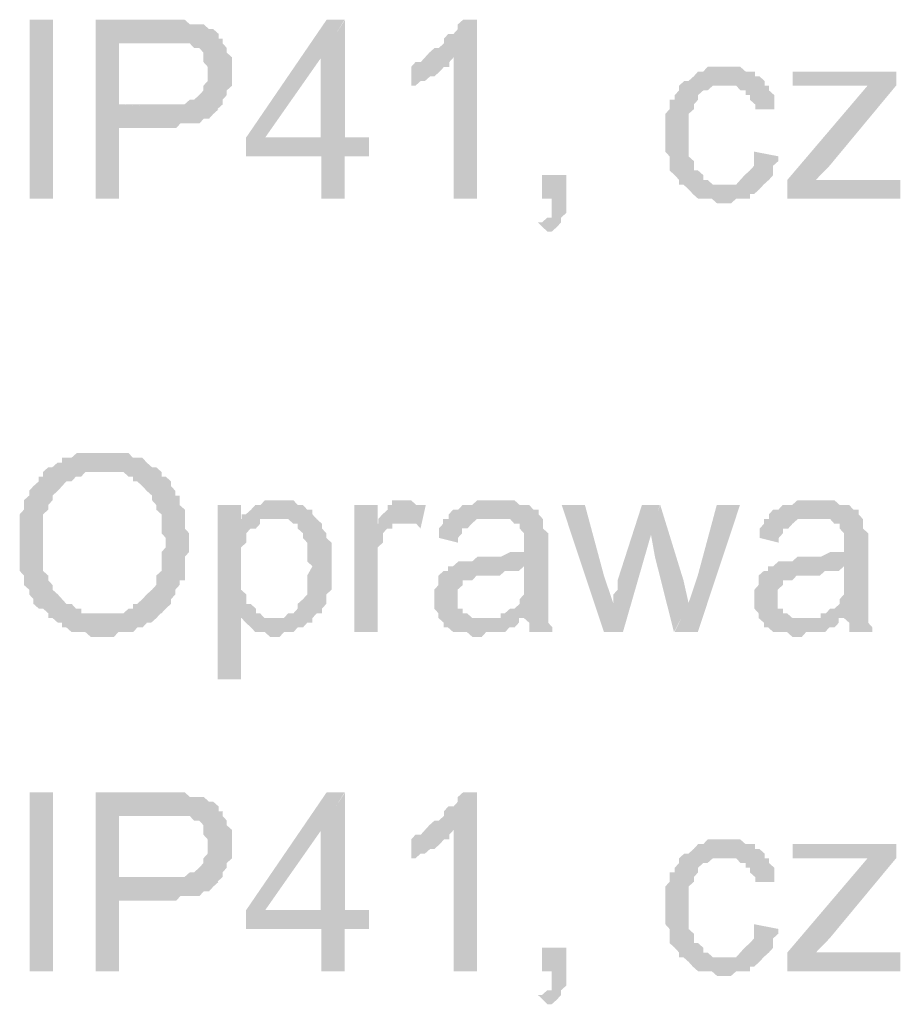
# Model space of a CAD drawing. Header units: millimetres. Extents: x -523 to 1404227, y -783705 to 1038705.
# Tile 134 of 256: x 402252 to 403044, y 231474 to 232359. Entities that reach past the tile are written whole.
import ezdxf

# ---------------------------------------------------------------- set-up
doc = ezdxf.new("R2010")
doc.units = ezdxf.units.MM
doc.linetypes.add('ACAD_ISO08W100', pattern=[36, 24, -3, 6, -3])
doc.layers.add('!!ELEKTRYKA', color=7, linetype='Continuous')

msp = doc.modelspace()

# ---------------------------------------------------------------- hatches: boundary and pattern name
at = {"layer": '!!ELEKTRYKA', "linetype": 'ACAD_ISO08W100'}
for points in [[(402379.56, 232359.2), (402320.5, 232359.2), (402320.5, 232198.33), (402341.46, 232198.33), (402341.46, 232261.84), (402384.33, 232261.84), (402388.14, 232261.84), (402392.9, 232261.84), (402396.71, 232266.07), (402400.52, 232266.07), (402405.28, 232266.07), (402409.09, 232266.07), (402413.85, 232266.07), (402417.67, 232270.3), (402422.43, 232270.3), (402426.24, 232274.53), (402426.24, 232274.53), (402431, 232278.76), (402431, 232278.76), (402341.46, 232283), (402341.46, 232338.03), (402384.33, 232338.03), (402434.81, 232342.27), (402431, 232342.27), (402431, 232346.5), (402426.24, 232350.73), (402422.43, 232350.73), (402417.67, 232354.97), (402413.85, 232354.97), (402409.09, 232354.97), (402405.28, 232354.97), (402405.28, 232354.97), (402400.52, 232359.2), (402396.71, 232359.2), (402392.9, 232359.2), (402388.14, 232359.2)], [(402544.26, 232359.21), (402528.09, 232359.21), (402455.75, 232253.38), (402455.75, 232236.45), (402523.33, 232236.45), (402523.33, 232198.34), (402544.26, 232198.34), (402544.26, 232236.45), (402566.16, 232236.45), (402566.16, 232253.38), (402544.26, 232253.38), (402472.88, 232253.38), (402523.33, 232325.35)], [(402544.64, 232359.24), (402522.75, 232325.37), (402522.75, 232253.39), (402472.31, 232253.39), (402544.64, 232253.39)], [(402663.12, 232359.22), (402650.76, 232359.22), (402650.76, 232359.22), (402646.01, 232354.98), (402646.01, 232350.75), (402642.2, 232346.52), (402637.45, 232346.52), (402633.65, 232342.29), (402633.65, 232338.05), (402628.89, 232333.82), (402625.09, 232333.82), (402620.34, 232329.59), (402620.34, 232329.59), (402616.53, 232325.36), (402642.2, 232325.36), (402642.2, 232198.34), (402663.12, 232198.34)], [(402434.54, 232342.3), (402383.11, 232338.06), (402383.11, 232338.06), (402391.68, 232338.06), (402396.45, 232338.06), (402400.26, 232338.06), (402400.26, 232338.06), (402405.02, 232338.06), (402408.83, 232333.83), (402413.59, 232333.83), (402417.4, 232329.59), (402417.4, 232329.59), (402417.4, 232325.36), (402417.4, 232321.12), (402421.21, 232316.9), (402421.21, 232312.66), (402421.21, 232308.43), (402421.21, 232304.19), (402417.4, 232299.96), (402417.4, 232295.72), (402413.59, 232291.49), (402413.59, 232291.49), (402408.83, 232287.26), (402405.02, 232287.26), (402400.26, 232283.03), (402396.45, 232283.03), (402391.68, 232283.03), (402387.87, 232283.03), (402383.11, 232283.03), (402341.2, 232283.03), (402429.78, 232278.79), (402434.54, 232283.03), (402434.54, 232287.26), (402438.35, 232291.49), (402438.35, 232295.72), (402443.12, 232299.96), (402443.12, 232304.19), (402443.12, 232308.43), (402443.12, 232312.66), (402443.12, 232312.66), (402443.12, 232316.9), (402443.12, 232321.12), (402443.12, 232325.36), (402438.35, 232329.59), (402438.35, 232333.83), (402434.54, 232338.06)], [(402616.47, 232325.34), (402612.67, 232321.1), (402607.92, 232321.1), (402604.11, 232316.87), (402604.11, 232299.93), (402604.11, 232299.93), (402607.92, 232299.93), (402612.67, 232304.17), (402616.47, 232304.17), (402621.23, 232308.41), (402625.03, 232308.41), (402625.03, 232308.41), (402629.79, 232312.64), (402633.59, 232316.87), (402638.34, 232316.87), (402638.34, 232321.1), (402642.15, 232325.34)], [(402887.59, 232316.88), (402883.79, 232316.88), (402879.04, 232316.88), (402875.24, 232316.88), (402870.5, 232316.88), (402866.7, 232312.65), (402861.95, 232312.65), (402858.16, 232308.41), (402858.16, 232308.41), (402853.41, 232304.18), (402849.61, 232304.18), (402844.86, 232299.94), (402844.86, 232295.71), (402841.07, 232291.48), (402841.07, 232287.25), (402836.32, 232287.25), (402836.32, 232283.02), (402836.32, 232278.78), (402832.52, 232274.55), (402832.52, 232270.31), (402832.52, 232266.08), (402832.52, 232261.84), (402832.52, 232257.61), (402832.52, 232249.15), (402832.52, 232244.91), (402832.52, 232240.68), (402836.32, 232236.45), (402836.32, 232232.21), (402836.32, 232227.98), (402836.32, 232223.74), (402841.07, 232219.51), (402841.07, 232219.51), (402844.86, 232215.28), (402844.86, 232211.05), (402883.79, 232211.05), (402883.79, 232211.05), (402879.04, 232211.05), (402875.24, 232211.05), (402870.5, 232215.28), (402866.7, 232215.28), (402866.7, 232219.51), (402861.95, 232223.74), (402861.95, 232223.74), (402858.16, 232223.74), (402858.16, 232227.98), (402858.16, 232232.21), (402853.41, 232236.45), (402853.41, 232240.68), (402853.41, 232244.91), (402853.41, 232249.15), (402853.41, 232257.61), (402853.41, 232257.61), (402853.41, 232261.84), (402853.41, 232266.08), (402853.41, 232270.31), (402853.41, 232274.55), (402858.16, 232278.78), (402858.16, 232283.02), (402861.95, 232287.25), (402861.95, 232291.48), (402861.95, 232291.48), (402866.7, 232295.71), (402870.5, 232295.71), (402875.24, 232299.94), (402879.04, 232299.94), (402883.79, 232299.94), (402887.59, 232299.94), (402921.77, 232299.94), (402921.77, 232304.18), (402917.02, 232308.41), (402913.22, 232308.41), (402913.22, 232312.65), (402908.48, 232312.65), (402904.68, 232312.65), (402899.93, 232316.88), (402896.13, 232316.88), (402891.39, 232316.88)], [(403040.04, 232312.63), (402947.07, 232312.63), (402947.07, 232299.93), (402993.56, 232299.93), (402998.3, 232299.93), (403002.1, 232299.93), (403005.89, 232299.93), (403010.63, 232299.93), (403014.43, 232299.93), (403040.04, 232299.93)], [(402921.89, 232299.94), (402887.72, 232299.94), (402887.72, 232299.94), (402891.52, 232299.94), (402896.27, 232299.94), (402900.06, 232295.71), (402904.81, 232295.71), (402904.81, 232291.47), (402908.6, 232291.47), (402908.6, 232287.24), (402913.35, 232283.01), (402913.35, 232278.77), (402930.43, 232278.77), (402930.43, 232283.01), (402930.43, 232287.24), (402930.43, 232291.47), (402925.69, 232295.71), (402925.69, 232299.94)], [(403039.96, 232299.97), (403014.34, 232299.97), (402942.24, 232215.3), (402942.24, 232198.37), (402967.86, 232215.3), (402980.19, 232228)], [(402912.35, 232240.69), (402912.35, 232236.46), (402912.35, 232232.22), (402912.35, 232228), (402908.55, 232223.76), (402908.55, 232223.76), (402903.8, 232219.53), (402900, 232215.3), (402900, 232215.3), (402896.21, 232211.06), (402891.46, 232211.06), (402882.92, 232211.06), (402844.94, 232211.06), (402848.74, 232211.06), (402853.49, 232206.83), (402857.28, 232202.59), (402857.28, 232202.59), (402862.03, 232198.36), (402865.83, 232198.36), (402870.57, 232198.36), (402874.37, 232198.36), (402879.12, 232194.13), (402887.66, 232194.13), (402891.46, 232194.13), (402896.21, 232198.36), (402900, 232198.36), (402903.8, 232198.36), (402908.55, 232198.36), (402908.55, 232202.59), (402912.35, 232202.59), (402917.09, 232206.83), (402917.09, 232206.83), (402920.89, 232211.06), (402925.64, 232215.3), (402925.64, 232215.3), (402929.43, 232219.53), (402929.43, 232223.76), (402929.43, 232228), (402934.18, 232232.22), (402934.18, 232236.46)], [(402743.63, 232219.53), (402721.77, 232219.53), (402721.77, 232198.36), (402730.32, 232198.36), (402730.32, 232194.12), (402730.32, 232189.89), (402730.32, 232185.66), (402730.32, 232181.42), (402726.52, 232181.42), (402721.77, 232177.19), (402717.97, 232177.19), (402726.52, 232168.73), (402726.52, 232168.73), (402730.32, 232168.73), (402735.07, 232172.95), (402735.07, 232172.95), (402738.87, 232177.19), (402738.87, 232181.42), (402743.63, 232185.66), (402743.63, 232189.89), (402743.63, 232194.12), (402743.63, 232198.36)], [(403043.76, 232215.3), (402993.47, 232215.3), (402988.73, 232215.3), (402984.93, 232215.3), (402980.19, 232215.3), (402976.39, 232215.3), (402971.65, 232215.3), (402967.86, 232215.3), (402942.24, 232198.37), (403043.76, 232198.37)], [(402328.22, 231969.75), (402328.22, 231969.75), (402319.64, 231969.75), (402315.83, 231969.75), (402312.02, 231969.75), (402307.26, 231969.75), (402303.45, 231969.75), (402298.68, 231965.52), (402294.87, 231965.52), (402290.11, 231965.52), (402290.11, 231961.29), (402286.29, 231961.29), (402281.53, 231957.05), (402277.72, 231957.05), (402328.22, 231952.82), (402332.98, 231952.82), (402336.8, 231952.82), (402341.56, 231952.82), (402345.37, 231952.82), (402350.14, 231948.59), (402353.95, 231948.59), (402353.95, 231944.35), (402357.76, 231944.35), (402362.52, 231940.11), (402366.33, 231935.88), (402366.33, 231935.88), (402371.1, 231931.65), (402371.1, 231927.41), (402374.91, 231923.18), (402374.91, 231918.95), (402379.67, 231914.71), (402379.67, 231910.48), (402379.67, 231906.25), (402379.67, 231902.01), (402379.67, 231897.78), (402383.48, 231893.55), (402383.48, 231889.32), (402383.48, 231885.08), (402379.67, 231880.85), (402379.67, 231876.62), (402379.67, 231872.38), (402379.67, 231868.15), (402379.67, 231863.92), (402374.91, 231859.68), (402374.91, 231855.45), (402374.91, 231851.21), (402371.1, 231846.98), (402366.33, 231842.74), (402366.33, 231842.74), (402366.33, 231842.74), (402362.52, 231838.51), (402357.76, 231834.28), (402353.95, 231834.28), (402353.95, 231830.04), (402350.14, 231830.04), (402345.37, 231825.81), (402341.56, 231825.81), (402336.8, 231825.81), (402332.98, 231825.81), (402328.22, 231825.81), (402379.67, 231825.81), (402379.67, 231825.81), (402383.48, 231830.04), (402388.25, 231834.28), (402388.25, 231838.51), (402392.06, 231842.74), (402392.06, 231846.98), (402392.06, 231846.98), (402395.87, 231851.21), (402395.87, 231855.45), (402400.64, 231855.45), (402400.64, 231859.68), (402400.64, 231863.92), (402400.64, 231868.15), (402400.64, 231876.62), (402404.45, 231880.85), (402404.45, 231885.08), (402404.45, 231889.32), (402404.45, 231893.55), (402404.45, 231897.78), (402400.64, 231902.01), (402400.64, 231906.25), (402400.64, 231910.48), (402400.64, 231914.71), (402400.64, 231918.95), (402395.87, 231923.18), (402395.87, 231927.41), (402395.87, 231931.65), (402392.06, 231931.65), (402392.06, 231935.88), (402388.25, 231940.11), (402388.25, 231944.35), (402383.48, 231948.59), (402379.67, 231948.59), (402379.67, 231952.82), (402374.91, 231957.05), (402371.1, 231957.05), (402366.33, 231961.29), (402366.33, 231961.29), (402362.52, 231965.52), (402357.76, 231965.52), (402353.95, 231965.52), (402350.14, 231969.75), (402345.37, 231969.75), (402341.56, 231969.75), (402336.8, 231969.75), (402332.98, 231969.75)], [(402277.92, 231957.05), (402273.15, 231952.82), (402273.15, 231948.59), (402269.34, 231948.59), (402269.34, 231944.36), (402264.58, 231940.13), (402264.58, 231940.13), (402260.76, 231935.89), (402260.76, 231931.66), (402256, 231927.42), (402256, 231923.19), (402256, 231918.95), (402252.19, 231914.72), (402252.19, 231910.49), (402252.19, 231906.26), (402252.19, 231902.02), (402252.19, 231897.79), (402252.19, 231893.55), (402252.19, 231885.09), (402252.19, 231885.09), (402252.19, 231880.85), (402252.19, 231876.62), (402252.19, 231872.39), (402252.19, 231868.16), (402252.19, 231863.92), (402256, 231859.69), (402256, 231855.45), (402256, 231851.22), (402260.76, 231846.99), (402260.76, 231846.99), (402260.76, 231842.75), (402264.58, 231838.52), (402264.58, 231834.29), (402269.34, 231830.06), (402273.15, 231830.06), (402277.92, 231825.82), (402277.92, 231821.58), (402281.73, 231821.58), (402286.5, 231817.35), (402290.31, 231817.35), (402290.31, 231813.12), (402294.12, 231813.12), (402298.88, 231808.88), (402302.7, 231808.88), (402307.46, 231808.88), (402311.27, 231808.88), (402316.04, 231804.65), (402324.62, 231804.65), (402328.43, 231804.65), (402328.43, 231804.65), (402332.24, 231804.65), (402337, 231804.65), (402340.82, 231808.88), (402345.58, 231808.88), (402349.39, 231808.88), (402354.16, 231808.88), (402357.97, 231813.12), (402362.73, 231813.12), (402366.55, 231817.35), (402366.55, 231817.35), (402370.36, 231817.35), (402375.12, 231821.58), (402378.94, 231825.82), (402328.43, 231825.82), (402328.43, 231825.82), (402319.85, 231825.82), (402316.04, 231825.82), (402311.27, 231825.82), (402307.46, 231825.82), (402307.46, 231830.06), (402302.7, 231830.06), (402298.88, 231834.29), (402294.12, 231834.29), (402290.31, 231838.52), (402286.5, 231842.75), (402286.5, 231842.75), (402286.5, 231842.75), (402281.73, 231846.99), (402281.73, 231851.22), (402277.92, 231855.45), (402277.92, 231859.69), (402273.15, 231863.92), (402273.15, 231868.16), (402273.15, 231872.39), (402273.15, 231876.62), (402273.15, 231880.85), (402273.15, 231885.09), (402273.15, 231889.32), (402273.15, 231897.79), (402273.15, 231902.02), (402273.15, 231906.26), (402273.15, 231910.49), (402273.15, 231914.72), (402277.92, 231918.95), (402277.92, 231923.19), (402281.73, 231927.42), (402281.73, 231931.66), (402281.73, 231931.66), (402286.5, 231935.89), (402290.31, 231940.13), (402290.31, 231940.13), (402294.12, 231944.36), (402298.88, 231944.36), (402302.7, 231948.59), (402307.46, 231948.59), (402311.27, 231952.82), (402316.04, 231952.82), (402319.85, 231952.82), (402324.62, 231952.82), (402328.43, 231952.82)], [(402451.16, 231923.18), (402430.22, 231923.18), (402430.22, 231766.54), (402451.16, 231766.54), (402451.16, 231821.58), (402480.67, 231821.58), (402476.86, 231821.58), (402472.1, 231821.58), (402468.3, 231825.81), (402464.49, 231825.81), (402464.49, 231830.04), (402459.73, 231834.28), (402455.92, 231834.28), (402455.92, 231838.5), (402455.92, 231842.74), (402451.16, 231846.98), (402451.16, 231851.21), (402451.16, 231855.44), (402451.16, 231859.67), (402451.16, 231868.15), (402451.16, 231868.15), (402451.16, 231872.37), (402451.16, 231876.61), (402451.16, 231880.85), (402451.16, 231885.08), (402455.92, 231889.31), (402455.92, 231893.54), (402455.92, 231897.78), (402459.73, 231902.01), (402464.49, 231902.01), (402468.3, 231906.24), (402468.3, 231910.48), (402451.16, 231910.48)], [(402485.88, 231927.4), (402481.12, 231927.4), (402477.31, 231927.4), (402472.55, 231927.4), (402468.74, 231923.16), (402463.99, 231923.16), (402463.99, 231923.16), (402460.18, 231918.94), (402455.42, 231914.7), (402451.61, 231914.7), (402481.12, 231910.47), (402485.88, 231910.47), (402489.68, 231910.47), (402493.49, 231910.47), (402498.25, 231906.23), (402502.06, 231906.23), (402502.06, 231901.99), (402506.81, 231897.77), (402506.81, 231893.53), (402510.62, 231889.3), (402510.62, 231889.3), (402510.62, 231880.83), (402510.62, 231876.6), (402510.62, 231872.37), (402515.38, 231868.13), (402515.38, 231868.13), (402510.62, 231859.66), (402510.62, 231855.43), (402510.62, 231851.2), (402510.62, 231846.96), (402510.62, 231842.73), (402506.81, 231838.49), (402506.81, 231838.49), (402502.06, 231834.27), (402502.06, 231830.03), (402498.25, 231825.8), (402493.49, 231825.8), (402489.68, 231821.56), (402485.88, 231821.56), (402481.12, 231821.56), (402451.61, 231821.56), (402455.42, 231817.33), (402455.42, 231817.33), (402460.18, 231813.1), (402463.99, 231808.86), (402463.99, 231808.86), (402468.74, 231808.86), (402472.55, 231808.86), (402477.31, 231804.63), (402481.12, 231804.63), (402481.12, 231804.63), (402485.88, 231804.63), (402489.68, 231808.86), (402493.49, 231808.86), (402498.25, 231808.86), (402502.06, 231813.1), (402506.81, 231813.1), (402510.62, 231817.33), (402515.38, 231817.33), (402515.38, 231821.56), (402519.19, 231825.8), (402523.95, 231825.8), (402523.95, 231830.03), (402527.75, 231834.27), (402527.75, 231838.49), (402527.75, 231842.73), (402532.51, 231846.96), (402532.51, 231851.2), (402532.51, 231855.43), (402532.51, 231859.66), (402532.51, 231863.9), (402532.51, 231868.13), (402532.51, 231868.13), (402532.51, 231872.37), (402532.51, 231876.6), (402532.51, 231880.83), (402532.51, 231885.06), (402532.51, 231889.3), (402527.75, 231893.53), (402527.75, 231897.77), (402527.75, 231897.77), (402523.95, 231901.99), (402523.95, 231906.23), (402519.19, 231910.47), (402515.38, 231914.7), (402515.38, 231918.94), (402510.62, 231918.94), (402510.62, 231918.94), (402506.81, 231923.16), (402502.06, 231923.16), (402498.25, 231927.4), (402493.49, 231927.4), (402489.68, 231927.4)], [(402573.98, 231923.18), (402553.05, 231923.18), (402553.05, 231808.87), (402573.98, 231808.87), (402573.98, 231868.14), (402573.98, 231872.37), (402573.98, 231876.61), (402573.98, 231880.84), (402573.98, 231885.08), (402578.73, 231889.31), (402578.73, 231893.54), (402578.73, 231893.54), (402578.73, 231897.77), (402582.54, 231902.01), (402587.29, 231902.01), (402587.29, 231906.24), (402591.1, 231906.24), (402595.85, 231906.24), (402573.98, 231906.24)], [(402600.12, 231927.39), (402600.12, 231927.39), (402591.56, 231927.39), (402586.8, 231927.39), (402586.8, 231923.16), (402583, 231923.16), (402583, 231918.93), (402578.25, 231914.7), (402574.44, 231910.46), (402574.44, 231906.23), (402595.36, 231906.23), (402600.12, 231906.23), (402603.92, 231906.23), (402608.68, 231906.23), (402612.48, 231901.99), (402617.24, 231923.16), (402612.48, 231923.16), (402608.68, 231923.16), (402603.92, 231927.39), (402603.92, 231927.39)], [(402680.7, 231927.4), (402675.95, 231927.4), (402672.15, 231927.4), (402667.4, 231927.4), (402663.59, 231927.4), (402658.84, 231923.16), (402655.04, 231923.16), (402650.28, 231923.16), (402646.48, 231918.93), (402641.73, 231918.93), (402637.93, 231914.7), (402637.93, 231910.46), (402675.95, 231910.46), (402680.7, 231910.46), (402684.51, 231910.46), (402688.31, 231910.46), (402693.06, 231910.46), (402696.86, 231906.23), (402701.62, 231906.23), (402701.62, 231902), (402701.62, 231902), (402705.42, 231897.76), (402705.42, 231893.53), (402705.42, 231889.3), (402705.42, 231889.3), (402705.42, 231880.83), (402701.62, 231880.83), (402696.86, 231880.83), (402696.86, 231880.83), (402693.06, 231880.83), (402684.51, 231876.6), (402680.7, 231876.6), (402675.95, 231876.6), (402672.15, 231876.6), (402663.59, 231876.6), (402658.84, 231872.36), (402655.04, 231872.36), (402655.04, 231872.36), (402650.28, 231872.36), (402646.48, 231872.36), (402641.73, 231868.13), (402705.42, 231868.13), (402705.42, 231859.66), (402705.42, 231855.43), (402705.42, 231851.2), (402705.42, 231846.96), (402705.42, 231842.73), (402701.62, 231838.5), (402701.62, 231838.5), (402701.62, 231834.26), (402696.86, 231830.03), (402693.06, 231830.03), (402688.31, 231825.8), (402684.51, 231825.8), (402684.51, 231821.56), (402705.42, 231821.56), (402705.42, 231821.56), (402710.17, 231817.33), (402710.17, 231813.1), (402710.17, 231808.86), (402731.09, 231808.86), (402731.09, 231808.86), (402731.09, 231813.1), (402727.29, 231817.33), (402727.29, 231821.56), (402727.29, 231825.8), (402727.29, 231825.8), (402727.29, 231830.03), (402727.29, 231834.26), (402727.29, 231838.5), (402727.29, 231842.73), (402727.29, 231851.2), (402727.29, 231855.43), (402727.29, 231885.06), (402727.29, 231885.06), (402727.29, 231889.3), (402727.29, 231893.53), (402727.29, 231897.76), (402722.53, 231902), (402722.53, 231902), (402722.53, 231906.23), (402722.53, 231910.46), (402718.73, 231914.7), (402718.73, 231918.93), (402713.98, 231918.93), (402710.17, 231923.16), (402705.42, 231923.16), (402701.62, 231923.16), (402696.86, 231927.4), (402693.06, 231927.4), (402688.31, 231927.4), (402684.51, 231927.4)], [(402760.26, 231923.17), (402739.36, 231923.17), (402777.36, 231808.87), (402785.91, 231834.27), (402777.36, 231859.67)], [(402827.65, 231923.18), (402811.51, 231923.18), (402789.66, 231855.44), (402789.66, 231851.21), (402789.66, 231846.98), (402785.86, 231842.75), (402785.86, 231838.51), (402785.86, 231834.27), (402785.86, 231834.27), (402777.32, 231808.88), (402794.41, 231808.88), (402820.06, 231897.78)], [(402827.96, 231923.19), (402819.41, 231897.79), (402823.21, 231876.62), (402840.3, 231808.89), (402853.59, 231834.29), (402848.84, 231855.46)], [(402899.66, 231923.18), (402878.78, 231923.18), (402861.69, 231859.67), (402853.14, 231834.28), (402840.8, 231808.87), (402861.69, 231808.87)], [(402968.38, 231927.4), (402963.63, 231927.4), (402959.84, 231927.4), (402955.09, 231927.4), (402951.3, 231927.4), (402946.55, 231923.17), (402942.76, 231923.17), (402938.01, 231923.17), (402934.22, 231918.94), (402929.47, 231918.94), (402925.68, 231914.7), (402925.68, 231910.47), (402963.63, 231910.47), (402968.38, 231910.47), (402972.17, 231910.47), (402976.92, 231910.47), (402980.71, 231910.47), (402984.51, 231906.23), (402989.25, 231906.23), (402989.25, 231902), (402989.25, 231902), (402993.05, 231897.77), (402993.05, 231893.54), (402993.05, 231889.31), (402993.05, 231889.31), (402993.05, 231880.83), (402989.25, 231880.83), (402984.51, 231880.83), (402984.51, 231880.83), (402980.71, 231880.83), (402972.17, 231876.6), (402968.38, 231876.6), (402963.63, 231876.6), (402959.84, 231876.6), (402951.3, 231876.6), (402946.55, 231872.37), (402942.76, 231872.37), (402942.76, 231872.37), (402938.01, 231872.37), (402934.22, 231872.37), (402929.47, 231868.14), (402993.05, 231868.14), (402993.05, 231859.66), (402993.05, 231855.43), (402993.05, 231851.2), (402993.05, 231846.97), (402993.05, 231842.74), (402989.25, 231838.5), (402989.25, 231838.5), (402989.25, 231834.26), (402984.51, 231830.03), (402980.71, 231830.03), (402976.92, 231825.8), (402972.17, 231825.8), (402972.17, 231821.57), (402993.05, 231821.57), (402993.05, 231821.57), (402997.79, 231817.34), (402997.79, 231813.1), (402997.79, 231808.86), (403018.67, 231808.86), (403018.67, 231808.86), (403018.67, 231813.1), (403014.87, 231817.34), (403014.87, 231821.57), (403014.87, 231825.8), (403014.87, 231825.8), (403014.87, 231830.03), (403014.87, 231834.26), (403014.87, 231838.5), (403014.87, 231842.74), (403014.87, 231851.2), (403014.87, 231855.43), (403014.87, 231885.07), (403014.87, 231885.07), (403014.87, 231889.31), (403014.87, 231893.54), (403014.87, 231897.77), (403010.13, 231902), (403010.13, 231902), (403010.13, 231906.23), (403010.13, 231910.47), (403006.33, 231914.7), (403006.33, 231918.94), (403001.59, 231918.94), (402997.79, 231923.17), (402993.05, 231923.17), (402989.25, 231923.17), (402984.51, 231927.4), (402980.71, 231927.4), (402976.92, 231927.4), (402972.17, 231927.4)], [(402451.61, 231914.7), (402451.61, 231910.47), (402468.74, 231910.47), (402472.55, 231910.47), (402477.31, 231910.47), (402481.12, 231910.47)], [(402637.51, 231910.49), (402632.76, 231910.49), (402632.76, 231906.25), (402628.96, 231902.02), (402628.96, 231897.79), (402628.96, 231893.55), (402646.07, 231889.32), (402646.07, 231893.55), (402649.87, 231897.79), (402649.87, 231902.02), (402654.62, 231902.02), (402658.43, 231906.25), (402658.43, 231906.25), (402663.18, 231910.49), (402666.98, 231910.49), (402671.74, 231910.49), (402675.54, 231910.49)], [(402925.94, 231910.46), (402921.19, 231910.46), (402921.19, 231906.23), (402917.4, 231901.99), (402917.4, 231897.76), (402917.4, 231893.53), (402934.48, 231889.29), (402934.48, 231893.53), (402938.27, 231897.76), (402938.27, 231901.99), (402943.02, 231901.99), (402946.81, 231906.23), (402946.81, 231906.23), (402951.56, 231910.46), (402955.35, 231910.46), (402960.1, 231910.46), (402963.89, 231910.46)], [(402641.93, 231868.15), (402637.17, 231868.15), (402637.17, 231863.92), (402633.37, 231863.92), (402628.62, 231859.68), (402628.62, 231855.45), (402628.62, 231851.22), (402624.82, 231846.99), (402624.82, 231842.75), (402624.82, 231838.52), (402624.82, 231838.52), (402624.82, 231834.29), (402624.82, 231830.05), (402628.62, 231825.81), (402628.62, 231821.58), (402633.37, 231817.34), (402633.37, 231817.34), (402633.37, 231813.11), (402637.17, 231813.11), (402641.93, 231808.88), (402645.73, 231808.88), (402650.48, 231808.88), (402654.29, 231808.88), (402659.04, 231804.65), (402662.84, 231804.65), (402667.6, 231804.65), (402671.4, 231808.88), (402675.2, 231808.88), (402679.96, 231808.88), (402683.76, 231808.88), (402688.51, 231808.88), (402692.32, 231813.11), (402697.07, 231813.11), (402700.87, 231817.34), (402700.87, 231821.58), (402667.6, 231821.58), (402667.6, 231821.58), (402662.84, 231821.58), (402659.04, 231821.58), (402654.29, 231825.81), (402650.48, 231825.81), (402650.48, 231830.05), (402645.73, 231830.05), (402645.73, 231834.29), (402645.73, 231838.52), (402645.73, 231842.75), (402645.73, 231846.99), (402650.48, 231851.22), (402650.48, 231851.22), (402650.48, 231855.45), (402654.29, 231855.45), (402659.04, 231855.45), (402662.84, 231859.68), (402667.6, 231859.68), (402671.4, 231859.68), (402675.2, 231859.68), (402679.96, 231859.68), (402683.76, 231859.68), (402688.51, 231863.92), (402692.32, 231863.92), (402697.07, 231863.92), (402700.87, 231863.92), (402705.63, 231868.15)], [(402929.65, 231868.15), (402924.9, 231868.15), (402924.9, 231863.92), (402921.11, 231863.92), (402916.36, 231859.69), (402916.36, 231855.46), (402916.36, 231851.22), (402912.57, 231846.99), (402912.57, 231842.76), (402912.57, 231838.53), (402912.57, 231838.53), (402912.57, 231834.28), (402912.57, 231830.05), (402916.36, 231825.82), (402916.36, 231821.59), (402921.11, 231817.36), (402921.11, 231817.36), (402921.11, 231813.12), (402924.9, 231813.12), (402929.65, 231808.89), (402933.44, 231808.89), (402938.19, 231808.89), (402941.98, 231808.89), (402946.73, 231804.66), (402950.52, 231804.66), (402955.27, 231804.66), (402959.06, 231808.89), (402963.81, 231808.89), (402967.6, 231808.89), (402971.4, 231808.89), (402976.15, 231808.89), (402979.94, 231813.12), (402984.69, 231813.12), (402988.48, 231817.36), (402988.48, 231821.59), (402955.27, 231821.59), (402955.27, 231821.59), (402950.52, 231821.59), (402946.73, 231821.59), (402941.98, 231825.82), (402938.19, 231825.82), (402938.19, 231830.05), (402933.44, 231830.05), (402933.44, 231834.28), (402933.44, 231838.53), (402933.44, 231842.76), (402933.44, 231846.99), (402938.19, 231851.22), (402938.19, 231851.22), (402938.19, 231855.46), (402941.98, 231855.46), (402946.73, 231855.46), (402950.52, 231859.69), (402955.27, 231859.69), (402959.06, 231859.69), (402963.81, 231859.69), (402967.6, 231859.69), (402971.4, 231859.69), (402976.15, 231863.92), (402979.94, 231863.92), (402984.69, 231863.92), (402988.48, 231863.92), (402993.23, 231868.15)], [(402379.56, 231664.92), (402320.5, 231664.92), (402320.5, 231504.04), (402341.46, 231504.04), (402341.46, 231567.55), (402384.33, 231567.55), (402388.14, 231567.55), (402392.9, 231567.55), (402396.71, 231571.78), (402400.52, 231571.78), (402405.28, 231571.78), (402409.09, 231571.78), (402413.85, 231571.78), (402417.67, 231576.02), (402422.43, 231576.02), (402426.24, 231580.25), (402426.24, 231580.25), (402431, 231584.48), (402431, 231584.48), (402341.46, 231588.72), (402341.46, 231643.75), (402384.33, 231643.75), (402434.81, 231647.99), (402431, 231647.99), (402431, 231652.22), (402426.24, 231656.46), (402422.43, 231656.46), (402417.67, 231660.69), (402413.85, 231660.69), (402409.09, 231660.69), (402405.28, 231660.69), (402405.28, 231660.69), (402400.52, 231664.92), (402396.71, 231664.92), (402392.9, 231664.92), (402388.14, 231664.92)], [(402544.26, 231664.94), (402528.09, 231664.94), (402455.75, 231559.09), (402455.75, 231542.16), (402523.33, 231542.16), (402523.33, 231504.06), (402544.26, 231504.06), (402544.26, 231542.16), (402566.16, 231542.16), (402566.16, 231559.09), (402544.26, 231559.09), (402472.88, 231559.09), (402523.33, 231631.06)], [(402544.64, 231664.95), (402522.75, 231631.09), (402522.75, 231559.11), (402472.31, 231559.11), (402544.64, 231559.11)], [(402663.12, 231664.93), (402650.76, 231664.93), (402650.76, 231664.93), (402646.01, 231660.7), (402646.01, 231656.47), (402642.2, 231652.24), (402637.45, 231652.24), (402633.65, 231648), (402633.65, 231643.77), (402628.89, 231639.54), (402625.09, 231639.54), (402620.34, 231635.31), (402620.34, 231635.31), (402616.53, 231631.07), (402642.2, 231631.07), (402642.2, 231504.06), (402663.12, 231504.06)], [(402434.54, 231648.01), (402383.11, 231643.77), (402383.11, 231643.77), (402391.68, 231643.77), (402396.45, 231643.77), (402400.26, 231643.77), (402400.26, 231643.77), (402405.02, 231643.77), (402408.83, 231639.54), (402413.59, 231639.54), (402417.4, 231635.3), (402417.4, 231635.3), (402417.4, 231631.08), (402417.4, 231626.84), (402421.21, 231622.61), (402421.21, 231618.38), (402421.21, 231614.14), (402421.21, 231609.91), (402417.4, 231605.67), (402417.4, 231601.45), (402413.59, 231597.21), (402413.59, 231597.21), (402408.83, 231592.98), (402405.02, 231592.98), (402400.26, 231588.74), (402396.45, 231588.74), (402391.68, 231588.74), (402387.87, 231588.74), (402383.11, 231588.74), (402341.2, 231588.74), (402429.78, 231584.51), (402434.54, 231588.74), (402434.54, 231592.98), (402438.35, 231597.21), (402438.35, 231601.45), (402443.12, 231605.67), (402443.12, 231609.91), (402443.12, 231614.14), (402443.12, 231618.38), (402443.12, 231618.38), (402443.12, 231622.61), (402443.12, 231626.84), (402443.12, 231631.08), (402438.35, 231635.3), (402438.35, 231639.54), (402434.54, 231643.77)], [(402616.47, 231631.05), (402612.67, 231626.82), (402607.92, 231626.82), (402604.11, 231622.59), (402604.11, 231605.65), (402604.11, 231605.65), (402607.92, 231605.65), (402612.67, 231609.88), (402616.47, 231609.88), (402621.23, 231614.12), (402625.03, 231614.12), (402625.03, 231614.12), (402629.79, 231618.36), (402633.59, 231622.59), (402638.34, 231622.59), (402638.34, 231626.82), (402642.15, 231631.05)], [(402887.59, 231622.6), (402883.79, 231622.6), (402879.04, 231622.6), (402875.24, 231622.6), (402870.5, 231622.6), (402866.7, 231618.36), (402861.95, 231618.36), (402858.16, 231614.13), (402858.16, 231614.13), (402853.41, 231609.9), (402849.61, 231609.9), (402844.86, 231605.66), (402844.86, 231601.43), (402841.07, 231597.19), (402841.07, 231592.97), (402836.32, 231592.97), (402836.32, 231588.73), (402836.32, 231584.5), (402832.52, 231580.26), (402832.52, 231576.03), (402832.52, 231571.79), (402832.52, 231567.56), (402832.52, 231563.33), (402832.52, 231554.87), (402832.52, 231550.63), (402832.52, 231546.4), (402836.32, 231542.16), (402836.32, 231537.93), (402836.32, 231533.69), (402836.32, 231529.46), (402841.07, 231525.22), (402841.07, 231525.22), (402844.86, 231520.99), (402844.86, 231516.77), (402883.79, 231516.77), (402883.79, 231516.77), (402879.04, 231516.77), (402875.24, 231516.77), (402870.5, 231520.99), (402866.7, 231520.99), (402866.7, 231525.22), (402861.95, 231529.46), (402861.95, 231529.46), (402858.16, 231529.46), (402858.16, 231533.69), (402858.16, 231537.93), (402853.41, 231542.16), (402853.41, 231546.4), (402853.41, 231550.63), (402853.41, 231554.87), (402853.41, 231563.33), (402853.41, 231563.33), (402853.41, 231567.56), (402853.41, 231571.79), (402853.41, 231576.03), (402853.41, 231580.26), (402858.16, 231584.5), (402858.16, 231588.73), (402861.95, 231592.97), (402861.95, 231597.19), (402861.95, 231597.19), (402866.7, 231601.43), (402870.5, 231601.43), (402875.24, 231605.66), (402879.04, 231605.66), (402883.79, 231605.66), (402887.59, 231605.66), (402921.77, 231605.66), (402921.77, 231609.9), (402917.02, 231614.13), (402913.22, 231614.13), (402913.22, 231618.36), (402908.48, 231618.36), (402904.68, 231618.36), (402899.93, 231622.6), (402896.13, 231622.6), (402891.39, 231622.6)], [(403040.04, 231618.35), (402947.07, 231618.35), (402947.07, 231605.65), (402993.56, 231605.65), (402998.3, 231605.65), (403002.1, 231605.65), (403005.89, 231605.65), (403010.63, 231605.65), (403014.43, 231605.65), (403040.04, 231605.65)], [(402921.89, 231605.66), (402887.72, 231605.66), (402887.72, 231605.66), (402891.52, 231605.66), (402896.27, 231605.66), (402900.06, 231601.42), (402904.81, 231601.42), (402904.81, 231597.19), (402908.6, 231597.19), (402908.6, 231592.96), (402913.35, 231588.72), (402913.35, 231584.49), (402930.43, 231584.49), (402930.43, 231588.72), (402930.43, 231592.96), (402930.43, 231597.19), (402925.69, 231601.42), (402925.69, 231605.66)], [(403039.96, 231605.68), (403014.34, 231605.68), (402942.24, 231521.01), (402942.24, 231504.08), (402967.86, 231521.01), (402980.19, 231533.71)], [(402912.35, 231546.41), (402912.35, 231542.17), (402912.35, 231537.94), (402912.35, 231533.7), (402908.55, 231529.48), (402908.55, 231529.48), (402903.8, 231525.25), (402900, 231521.01), (402900, 231521.01), (402896.21, 231516.78), (402891.46, 231516.78), (402882.92, 231516.78), (402844.94, 231516.78), (402848.74, 231516.78), (402853.49, 231512.54), (402857.28, 231508.31), (402857.28, 231508.31), (402862.03, 231504.08), (402865.83, 231504.08), (402870.57, 231504.08), (402874.37, 231504.08), (402879.12, 231499.84), (402887.66, 231499.84), (402891.46, 231499.84), (402896.21, 231504.08), (402900, 231504.08), (402903.8, 231504.08), (402908.55, 231504.08), (402908.55, 231508.31), (402912.35, 231508.31), (402917.09, 231512.54), (402917.09, 231512.54), (402920.89, 231516.78), (402925.64, 231521.01), (402925.64, 231521.01), (402929.43, 231525.25), (402929.43, 231529.48), (402929.43, 231533.7), (402934.18, 231537.94), (402934.18, 231542.17)], [(402743.63, 231525.24), (402721.77, 231525.24), (402721.77, 231504.08), (402730.32, 231504.08), (402730.32, 231499.84), (402730.32, 231495.6), (402730.32, 231491.37), (402730.32, 231487.14), (402726.52, 231487.14), (402721.77, 231482.91), (402717.97, 231482.91), (402726.52, 231474.44), (402726.52, 231474.44), (402730.32, 231474.44), (402735.07, 231478.67), (402735.07, 231478.67), (402738.87, 231482.91), (402738.87, 231487.14), (402743.63, 231491.37), (402743.63, 231495.6), (402743.63, 231499.84), (402743.63, 231504.08)], [(403043.76, 231521.01), (402993.47, 231521.01), (402988.73, 231521.01), (402984.93, 231521.01), (402980.19, 231521.01), (402976.39, 231521.01), (402971.65, 231521.01), (402967.86, 231521.01), (402942.24, 231504.08), (403043.76, 231504.08)]]:
    msp.add_hatch(color=7, dxfattribs=at).paths.add_polyline_path(points)

# ---------------------------------------------------------------- linework, layer by layer
at = {"layer": '!!ELEKTRYKA', "color": 7, "linetype": 'ACAD_ISO08W100', "lineweight": -3}
for points in [[(402261.16, 232198.34), (402261.16, 232359.2), (402282.12, 232198.34), (402282.12, 232359.2)], [(402261.16, 231504.06), (402261.16, 231664.92), (402282.12, 231504.06), (402282.12, 231664.92)]]:
    msp.add_solid(points, dxfattribs=at)

doc.saveas('drawing.dxf')
